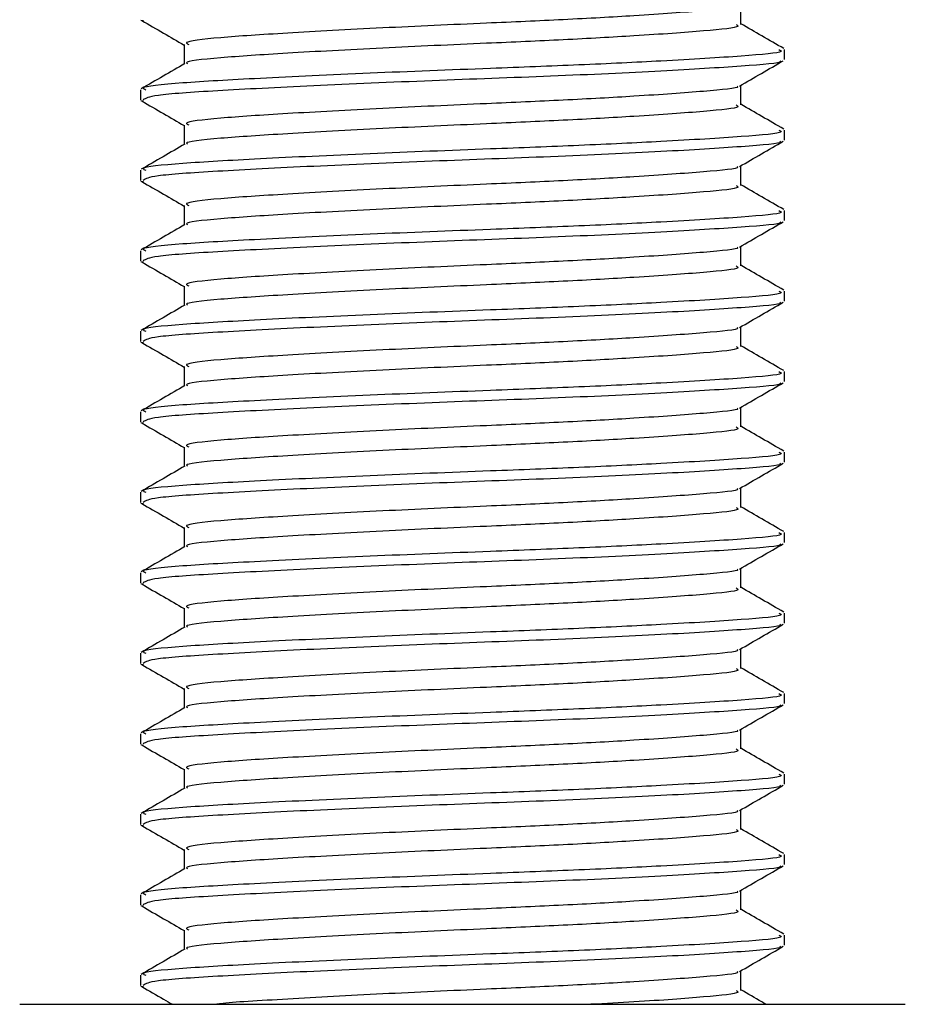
# Model space of a CAD drawing. Header units: millimetres. Extents: x 0 to 420, y 0 to 297.
# Tile 39 of 80: x 195.61 to 196.99, y 195.76 to 197.3. Entities that reach past the tile are written whole.
import ezdxf

# ---------------------------------------------------------------- set-up
doc = ezdxf.new("R2010")
doc.units = ezdxf.units.MM

msp = doc.modelspace()

# ---------------------------------------------------------------- linework, layer by layer
at = {"color": 7, "linetype": 'Continuous', "lineweight": 25}
for p, q in [((196.73762, 197.29178), (196.73762, 197.3224)), ((195.80115, 197.29856), (195.80539, 197.29786)), ((195.86845, 197.26036), (195.86845, 197.22985)), ((196.80563, 197.23685), (196.80563, 197.25256)), ((195.80044, 197.18977), (195.80044, 197.174)), ((196.73762, 197.16613), (196.73762, 197.19675)), ((195.80115, 197.17291), (195.80539, 197.17221)), ((195.86845, 197.13472), (195.86845, 197.10421)), ((196.80563, 197.11121), (196.80563, 197.12691)), ((196.73762, 197.04048), (196.73762, 197.07111)), ((195.80044, 197.06412), (195.80044, 197.04836)), ((195.80115, 197.04726), (195.80539, 197.04656)), ((195.86845, 197.00907), (195.86845, 196.97856)), ((196.80563, 196.98556), (196.80563, 197.00126)), ((196.73762, 196.91483), (196.73762, 196.94546)), ((195.80044, 196.93847), (195.80044, 196.92271)), ((195.80115, 196.92161), (195.80539, 196.92091)), ((195.86845, 196.88342), (195.86845, 196.85291)), ((196.80563, 196.85991), (196.80563, 196.87562)), ((195.80044, 196.81283), (195.80044, 196.79706)), ((196.73762, 196.78918), (196.73762, 196.81981)), ((195.80115, 196.79596), (195.80539, 196.79526)), ((195.86845, 196.75777), (195.86845, 196.72726)), ((196.80563, 196.73426), (196.80563, 196.74997)), ((195.80044, 196.68718), (195.80044, 196.67141)), ((196.73762, 196.66353), (196.73762, 196.69416)), ((195.80115, 196.67031), (195.80539, 196.66962)), ((195.86845, 196.63212), (195.86845, 196.60161)), ((196.80563, 196.60861), (196.80563, 196.62432)), ((195.80044, 196.56153), (195.80044, 196.54576)), ((196.73762, 196.53789), (196.73762, 196.56851)), ((195.80115, 196.54467), (195.80539, 196.54397)), ((195.86845, 196.50647), (195.86845, 196.47596)), ((196.80563, 196.48296), (196.80563, 196.49867)), ((196.73762, 196.41224), (196.73762, 196.44286)), ((195.80044, 196.43588), (195.80044, 196.42011)), ((195.80115, 196.41902), (195.80539, 196.41832)), ((195.86845, 196.38083), (195.86845, 196.35032)), ((196.80563, 196.35732), (196.80563, 196.37302)), ((196.73762, 196.28659), (196.73762, 196.31722)), ((195.80044, 196.31023), (195.80044, 196.29446)), ((195.80115, 196.29337), (195.80539, 196.29267)), ((195.86845, 196.25518), (195.86845, 196.22467)), ((196.80563, 196.23167), (196.80563, 196.24737)), ((196.73762, 196.16094), (196.73762, 196.19157)), ((195.80044, 196.18458), (195.80044, 196.16882)), ((195.80115, 196.16772), (195.80539, 196.16702)), ((195.86845, 196.12953), (195.86845, 196.09902)), ((196.80563, 196.10602), (196.80563, 196.12173)), ((195.80044, 196.05893), (195.80044, 196.04317)), ((196.73762, 196.03529), (196.73762, 196.06592)), ((195.80115, 196.04207), (195.80539, 196.04137)), ((195.86845, 196.00388), (195.86845, 195.97337)), ((196.80563, 195.98037), (196.80563, 195.99608)), ((195.80044, 195.93329), (195.80044, 195.91752)), ((196.73762, 195.90964), (196.73762, 195.94027)), ((195.80115, 195.91642), (195.80539, 195.91573)), ((195.86845, 195.87823), (195.86845, 195.84772)), ((196.80563, 195.85472), (196.80563, 195.87043)), ((195.80044, 195.80764), (195.80044, 195.79187)), ((196.73762, 195.784), (196.73762, 195.81462)), ((195.80115, 195.79078), (195.80539, 195.79008)), ((195.61197, 195.76229), (196.9941, 195.76229))]:
    msp.add_line(p, q, dxfattribs=at)
for points, knots in [([(196.73167, 197.32116), (196.73214, 197.3208), (196.73599, 197.31784), (196.68356, 197.31304), (196.58649, 197.30586), (196.46358, 197.29906), (196.32806, 197.29306), (196.17412, 197.28629), (196.02455, 197.27801), (195.91854, 197.27108), (195.86625, 197.26493), (195.87385, 197.26136), (195.87587, 197.26041)], [0, 0, 0, 0, 0.0170089, 0.1395429, 0.2651564, 0.3617182, 0.4550083, 0.5789794, 0.7064021, 0.8289037, 0.9545634, 1, 1, 1, 1]), ([(195.80237, 197.29784), (195.81375, 197.29126), (195.83578, 197.27851), (195.8578, 197.26575), (195.86845, 197.25958)], [0, 0, 0, 0, 0.5163558, 1, 1, 1, 1]), ([(196.72988, 197.29179), (196.73183, 197.29074), (196.73861, 197.28706), (196.68496, 197.2816), (196.5862, 197.27445), (196.46364, 197.26765), (196.32802, 197.26165), (196.17422, 197.25488), (196.02422, 197.24659), (195.91973, 197.23967), (195.86834, 197.23411), (195.8732, 197.23111), (195.8738, 197.23075)], [0, 0, 0, 0, 0.04909091, 0.17109626, 0.29616782, 0.39231299, 0.48520062, 0.60863681, 0.73550977, 0.85748287, 0.98260048, 1, 1, 1, 1]), ([(196.80439, 197.25401), (196.79301, 197.2606), (196.77075, 197.27348), (196.74849, 197.28638), (196.73762, 197.29268)], [0, 0, 0, 0, 0.5112595, 1, 1, 1, 1]), ([(196.79665, 197.25256), (196.79893, 197.25149), (196.80682, 197.24781), (196.74475, 197.24234), (196.63052, 197.23519), (196.48877, 197.22839), (196.33195, 197.22238), (196.15396, 197.21561), (195.98096, 197.20733), (195.8584, 197.20041), (195.79796, 197.19427), (195.80668, 197.19071), (195.80897, 197.18977)], [0, 0, 0, 0, 0.0482673, 0.1669875, 0.2886879, 0.3822403, 0.4726264, 0.5927373, 0.7161886, 0.8348774, 0.9566226, 1, 1, 1, 1]), ([(195.86994, 197.23072), (195.85856, 197.22413), (195.83581, 197.21095), (195.81306, 197.19778), (195.80168, 197.19119)], [0, 0, 0, 0, 0.4998987, 1, 1, 1, 1]), ([(196.79849, 197.23503), (196.7992, 197.23458), (196.80408, 197.23153), (196.74336, 197.22665), (196.62091, 197.21885), (196.44586, 197.21074), (196.2523, 197.20392), (196.06508, 197.19583), (195.91418, 197.18803), (195.81624, 197.18139), (195.80851, 197.17638), (195.80485, 197.174)], [0, 0, 0, 0, 0.020946, 0.1431057, 0.2683321, 0.3948123, 0.5164381, 0.6428345, 0.7681974, 0.8902633, 1, 1, 1, 1]), ([(196.73547, 197.19551), (196.74683, 197.20209), (196.76957, 197.21527), (196.79232, 197.22843), (196.80369, 197.23502)], [0, 0, 0, 0, 0.4999098, 1, 1, 1, 1]), ([(196.73167, 197.19551), (196.73214, 197.19515), (196.73599, 197.19219), (196.68356, 197.18739), (196.58649, 197.18021), (196.46358, 197.17342), (196.32806, 197.16741), (196.17412, 197.16064), (196.02455, 197.15236), (195.91854, 197.14543), (195.86625, 197.13928), (195.87385, 197.13571), (195.87587, 197.13476)], [0, 0, 0, 0, 0.0170089, 0.1395429, 0.2651564, 0.3617182, 0.4550083, 0.5789794, 0.7064021, 0.8289037, 0.9545634, 1, 1, 1, 1]), ([(195.80237, 197.17219), (195.81375, 197.16561), (195.83578, 197.15286), (195.8578, 197.1401), (195.86845, 197.13393)], [0, 0, 0, 0, 0.5163558, 1, 1, 1, 1]), ([(196.72988, 197.16614), (196.73183, 197.16509), (196.73861, 197.16141), (196.68496, 197.15596), (196.5862, 197.1488), (196.46364, 197.142), (196.32802, 197.136), (196.17422, 197.12923), (196.02422, 197.12094), (195.91973, 197.11402), (195.86834, 197.10846), (195.8732, 197.10546), (195.8738, 197.1051)], [0, 0, 0, 0, 0.04909091, 0.17109626, 0.29616782, 0.39231299, 0.48520062, 0.60863681, 0.73550977, 0.85748287, 0.98260048, 1, 1, 1, 1]), ([(196.80439, 197.12836), (196.79301, 197.13495), (196.77075, 197.14784), (196.74849, 197.16073), (196.73762, 197.16703)], [0, 0, 0, 0, 0.5112595, 1, 1, 1, 1]), ([(196.79665, 197.12691), (196.79893, 197.12585), (196.80682, 197.12216), (196.74475, 197.11669), (196.63052, 197.10954), (196.48877, 197.10274), (196.33195, 197.09673), (196.15396, 197.08997), (195.98096, 197.08168), (195.8584, 197.07476), (195.79796, 197.06862), (195.80668, 197.06506), (195.80897, 197.06412)], [0, 0, 0, 0, 0.0482673, 0.1669875, 0.2886879, 0.3822403, 0.4726264, 0.5927373, 0.7161886, 0.8348774, 0.9566226, 1, 1, 1, 1]), ([(195.86994, 197.10507), (195.85856, 197.09848), (195.83581, 197.0853), (195.81306, 197.07213), (195.80168, 197.06554)], [0, 0, 0, 0, 0.4998987, 1, 1, 1, 1]), ([(196.79849, 197.10938), (196.7992, 197.10894), (196.80408, 197.10588), (196.74336, 197.101), (196.62091, 197.0932), (196.44586, 197.08509), (196.2523, 197.07828), (196.06508, 197.07018), (195.91418, 197.06238), (195.81624, 197.05575), (195.80851, 197.05073), (195.80485, 197.04836)], [0, 0, 0, 0, 0.020946, 0.1431057, 0.2683321, 0.3948123, 0.5164381, 0.6428345, 0.7681974, 0.8902633, 1, 1, 1, 1]), ([(196.73547, 197.06986), (196.74683, 197.07645), (196.76957, 197.08962), (196.79232, 197.10278), (196.80369, 197.10937)], [0, 0, 0, 0, 0.4999098, 1, 1, 1, 1]), ([(196.73167, 197.06986), (196.73214, 197.0695), (196.73599, 197.06654), (196.68356, 197.06174), (196.58649, 197.05456), (196.46358, 197.04777), (196.32806, 197.04176), (196.17412, 197.03499), (196.02455, 197.02671), (195.91854, 197.01979), (195.86625, 197.01364), (195.87385, 197.01006), (195.87587, 197.00911)], [0, 0, 0, 0, 0.0170089, 0.1395429, 0.2651564, 0.3617182, 0.4550083, 0.5789794, 0.7064021, 0.8289037, 0.9545634, 1, 1, 1, 1]), ([(195.80237, 197.04654), (195.81375, 197.03996), (195.83578, 197.02721), (195.8578, 197.01445), (195.86845, 197.00828)], [0, 0, 0, 0, 0.5163558, 1, 1, 1, 1]), ([(196.72988, 197.0405), (196.73183, 197.03944), (196.73861, 197.03577), (196.68496, 197.03031), (196.5862, 197.02315), (196.46364, 197.01635), (196.32802, 197.01035), (196.17422, 197.00358), (196.02422, 196.9953), (195.91973, 196.98837), (195.86834, 196.98281), (195.8732, 196.97982), (195.8738, 196.97945)], [0, 0, 0, 0, 0.0490909, 0.1710963, 0.2961678, 0.392313, 0.4852006, 0.6086368, 0.7355098, 0.8574829, 0.9826005, 1, 1, 1, 1]), ([(196.80439, 197.00272), (196.79301, 197.0093), (196.77075, 197.02219), (196.74849, 197.03508), (196.73762, 197.04138)], [0, 0, 0, 0, 0.5112595, 1, 1, 1, 1]), ([(196.79665, 197.00126), (196.79893, 197.0002), (196.80682, 196.99651), (196.74475, 196.99104), (196.63052, 196.98389), (196.48877, 196.97709), (196.33195, 196.97108), (196.15396, 196.96432), (195.98096, 196.95603), (195.8584, 196.94911), (195.79796, 196.94297), (195.80668, 196.93941), (195.80897, 196.93847)], [0, 0, 0, 0, 0.0482673, 0.1669875, 0.2886879, 0.3822403, 0.4726264, 0.5927373, 0.7161886, 0.8348774, 0.9566226, 1, 1, 1, 1]), ([(195.86994, 196.97942), (195.85856, 196.97283), (195.83581, 196.95965), (195.81306, 196.94648), (195.80168, 196.93989)], [0, 0, 0, 0, 0.4998987, 1, 1, 1, 1]), ([(196.79849, 196.98373), (196.7992, 196.98329), (196.80408, 196.98024), (196.74336, 196.97535), (196.62091, 196.96755), (196.44586, 196.95944), (196.2523, 196.95263), (196.06508, 196.94453), (195.91418, 196.93674), (195.81624, 196.9301), (195.80851, 196.92508), (195.80485, 196.92271)], [0, 0, 0, 0, 0.020946, 0.1431057, 0.2683321, 0.3948123, 0.5164381, 0.6428345, 0.7681974, 0.8902633, 1, 1, 1, 1]), ([(196.73547, 196.94421), (196.74683, 196.9508), (196.76957, 196.96397), (196.79232, 196.97714), (196.80369, 196.98372)], [0, 0, 0, 0, 0.4999098, 1, 1, 1, 1]), ([(196.73167, 196.94422), (196.73214, 196.94385), (196.73599, 196.94089), (196.68356, 196.93609), (196.58649, 196.92891), (196.46358, 196.92212), (196.32806, 196.91611), (196.17412, 196.90935), (196.02455, 196.90106), (195.91854, 196.89414), (195.86625, 196.88799), (195.87385, 196.88441), (195.87587, 196.88346)], [0, 0, 0, 0, 0.0170089, 0.1395429, 0.2651564, 0.3617182, 0.4550083, 0.5789794, 0.7064021, 0.8289037, 0.9545634, 1, 1, 1, 1]), ([(195.80237, 196.9209), (195.81375, 196.91431), (195.83578, 196.90156), (195.8578, 196.8888), (195.86845, 196.88263)], [0, 0, 0, 0, 0.5163558, 1, 1, 1, 1]), ([(196.72988, 196.91485), (196.73183, 196.91379), (196.73861, 196.91012), (196.68496, 196.90466), (196.5862, 196.89751), (196.46364, 196.89071), (196.32802, 196.8847), (196.17422, 196.87793), (196.02422, 196.86965), (195.91973, 196.86273), (195.86834, 196.85716), (195.8732, 196.85417), (195.8738, 196.8538)], [0, 0, 0, 0, 0.0490909, 0.1710963, 0.2961678, 0.392313, 0.4852006, 0.6086368, 0.7355098, 0.8574829, 0.9826005, 1, 1, 1, 1]), ([(196.80439, 196.87707), (196.79301, 196.88365), (196.77075, 196.89654), (196.74849, 196.90943), (196.73762, 196.91573)], [0, 0, 0, 0, 0.5112595, 1, 1, 1, 1]), ([(196.79665, 196.87562), (196.79893, 196.87455), (196.80682, 196.87086), (196.74475, 196.86539), (196.63052, 196.85824), (196.48877, 196.85144), (196.33195, 196.84543), (196.15396, 196.83867), (195.98096, 196.83038), (195.8584, 196.82346), (195.79796, 196.81732), (195.80668, 196.81376), (195.80897, 196.81283)], [0, 0, 0, 0, 0.0482673, 0.1669875, 0.2886879, 0.3822403, 0.4726264, 0.5927373, 0.7161886, 0.8348774, 0.9566226, 1, 1, 1, 1]), ([(195.86994, 196.85377), (195.85856, 196.84718), (195.83581, 196.834), (195.81306, 196.82083), (195.80168, 196.81424)], [0, 0, 0, 0, 0.4998987, 1, 1, 1, 1]), ([(196.79849, 196.85809), (196.7992, 196.85764), (196.80408, 196.85459), (196.74336, 196.8497), (196.62091, 196.8419), (196.44586, 196.83379), (196.2523, 196.82698), (196.06508, 196.81888), (195.91418, 196.81109), (195.81624, 196.80445), (195.80851, 196.79943), (195.80485, 196.79706)], [0, 0, 0, 0, 0.020946, 0.1431057, 0.2683321, 0.3948123, 0.5164381, 0.6428345, 0.7681974, 0.8902633, 1, 1, 1, 1]), ([(196.73547, 196.81856), (196.74683, 196.82515), (196.76957, 196.83832), (196.79232, 196.85149), (196.80369, 196.85807)], [0, 0, 0, 0, 0.4999098, 1, 1, 1, 1]), ([(196.73167, 196.81857), (196.73214, 196.81821), (196.73599, 196.81524), (196.68356, 196.81044), (196.58649, 196.80327), (196.46358, 196.79647), (196.32806, 196.79046), (196.17412, 196.7837), (196.02455, 196.77541), (195.91854, 196.76849), (195.86625, 196.76234), (195.87385, 196.75876), (195.87587, 196.75781)], [0, 0, 0, 0, 0.0170089, 0.1395429, 0.2651564, 0.3617182, 0.4550083, 0.5789794, 0.7064021, 0.8289037, 0.9545634, 1, 1, 1, 1]), ([(195.80237, 196.79525), (195.81375, 196.78866), (195.83578, 196.77591), (195.8578, 196.76315), (195.86845, 196.75698)], [0, 0, 0, 0, 0.51635581, 1, 1, 1, 1]), ([(196.80439, 196.75142), (196.79301, 196.75801), (196.77075, 196.77089), (196.74849, 196.78378), (196.73762, 196.79008)], [0, 0, 0, 0, 0.51125952, 1, 1, 1, 1]), ([(196.72988, 196.7892), (196.73183, 196.78814), (196.73861, 196.78447), (196.68496, 196.77901), (196.5862, 196.77186), (196.46364, 196.76506), (196.32802, 196.75905), (196.17422, 196.75229), (196.02422, 196.744), (195.91973, 196.73708), (195.86834, 196.73151), (195.8732, 196.72852), (195.8738, 196.72815)], [0, 0, 0, 0, 0.0490909, 0.1710963, 0.2961678, 0.392313, 0.4852006, 0.6086368, 0.7355098, 0.8574829, 0.9826005, 1, 1, 1, 1]), ([(196.79665, 196.74997), (196.79893, 196.7489), (196.80682, 196.74521), (196.74475, 196.73975), (196.63052, 196.73259), (196.48877, 196.72579), (196.33195, 196.71979), (196.15396, 196.71302), (195.98096, 196.70473), (195.8584, 196.69781), (195.79796, 196.69168), (195.80668, 196.68811), (195.80897, 196.68718)], [0, 0, 0, 0, 0.0482673, 0.1669875, 0.2886879, 0.3822403, 0.4726264, 0.5927373, 0.7161886, 0.8348774, 0.9566226, 1, 1, 1, 1]), ([(196.79849, 196.73244), (196.7992, 196.73199), (196.80408, 196.72894), (196.74336, 196.72406), (196.62091, 196.71625), (196.44586, 196.70814), (196.2523, 196.70133), (196.06508, 196.69323), (195.91418, 196.68544), (195.81624, 196.6788), (195.80851, 196.67378), (195.80485, 196.67141)], [0, 0, 0, 0, 0.020946, 0.1431057, 0.2683321, 0.3948123, 0.5164381, 0.6428345, 0.7681974, 0.8902633, 1, 1, 1, 1]), ([(196.73547, 196.69292), (196.74683, 196.6995), (196.76957, 196.71267), (196.79232, 196.72584), (196.80369, 196.73242)], [0, 0, 0, 0, 0.4999098, 1, 1, 1, 1]), ([(195.86994, 196.72812), (195.85856, 196.72153), (195.83581, 196.70835), (195.81306, 196.69518), (195.80168, 196.68859)], [0, 0, 0, 0, 0.4998987, 1, 1, 1, 1]), ([(196.73167, 196.69292), (196.73214, 196.69256), (196.73599, 196.6896), (196.68356, 196.68479), (196.58649, 196.67762), (196.46358, 196.67082), (196.32806, 196.66481), (196.17412, 196.65805), (196.02455, 196.64976), (195.91854, 196.64284), (195.86625, 196.63669), (195.87385, 196.63311), (195.87587, 196.63216)], [0, 0, 0, 0, 0.0170089, 0.1395429, 0.2651564, 0.3617182, 0.4550083, 0.5789794, 0.7064021, 0.8289037, 0.9545634, 1, 1, 1, 1]), ([(195.80237, 196.6696), (195.81375, 196.66302), (195.83578, 196.65026), (195.8578, 196.63751), (195.86845, 196.63134)], [0, 0, 0, 0, 0.5163558, 1, 1, 1, 1]), ([(196.72988, 196.66355), (196.73183, 196.6625), (196.73861, 196.65882), (196.68496, 196.65336), (196.5862, 196.64621), (196.46364, 196.63941), (196.32802, 196.6334), (196.17422, 196.62664), (196.02422, 196.61835), (195.91973, 196.61143), (195.86834, 196.60586), (195.8732, 196.60287), (195.8738, 196.60251)], [0, 0, 0, 0, 0.0490909, 0.1710963, 0.2961678, 0.392313, 0.4852006, 0.6086368, 0.7355098, 0.8574829, 0.9826005, 1, 1, 1, 1]), ([(196.80439, 196.62577), (196.79301, 196.63236), (196.77075, 196.64524), (196.74849, 196.65814), (196.73762, 196.66444)], [0, 0, 0, 0, 0.5112595, 1, 1, 1, 1]), ([(196.79665, 196.62432), (196.79893, 196.62325), (196.80682, 196.61956), (196.74475, 196.6141), (196.63052, 196.60694), (196.48877, 196.60014), (196.33195, 196.59414), (196.15396, 196.58737), (195.98096, 196.57909), (195.8584, 196.57216), (195.79796, 196.56603), (195.80668, 196.56246), (195.80897, 196.56153)], [0, 0, 0, 0, 0.04826734, 0.16698745, 0.28868792, 0.3822403, 0.47262643, 0.59273734, 0.71618864, 0.8348774, 0.95662262, 1, 1, 1, 1]), ([(196.79849, 196.60679), (196.7992, 196.60634), (196.80408, 196.60329), (196.74336, 196.59841), (196.62091, 196.59061), (196.44586, 196.58249), (196.2523, 196.57568), (196.06508, 196.56758), (195.91418, 196.55979), (195.81624, 196.55315), (195.80851, 196.54814), (195.80485, 196.54576)], [0, 0, 0, 0, 0.020946, 0.1431057, 0.2683321, 0.3948123, 0.5164381, 0.6428345, 0.7681974, 0.8902633, 1, 1, 1, 1]), ([(196.73547, 196.56727), (196.74683, 196.57385), (196.76957, 196.58703), (196.79232, 196.60019), (196.80369, 196.60678)], [0, 0, 0, 0, 0.4999098, 1, 1, 1, 1]), ([(195.86994, 196.60248), (195.85856, 196.59589), (195.83581, 196.58271), (195.81306, 196.56953), (195.80168, 196.56295)], [0, 0, 0, 0, 0.4998987, 1, 1, 1, 1]), ([(196.73167, 196.56727), (196.73214, 196.56691), (196.73599, 196.56395), (196.68356, 196.55915), (196.58649, 196.55197), (196.46358, 196.54517), (196.32806, 196.53917), (196.17412, 196.5324), (196.02455, 196.52412), (195.91854, 196.51719), (195.86625, 196.51104), (195.87385, 196.50747), (195.87587, 196.50652)], [0, 0, 0, 0, 0.0170089, 0.1395429, 0.2651564, 0.3617182, 0.4550083, 0.5789794, 0.7064021, 0.8289037, 0.9545634, 1, 1, 1, 1]), ([(195.80237, 196.54395), (195.81375, 196.53737), (195.83578, 196.52462), (195.8578, 196.51186), (195.86845, 196.50569)], [0, 0, 0, 0, 0.5163558, 1, 1, 1, 1]), ([(196.72988, 196.5379), (196.73183, 196.53685), (196.73861, 196.53317), (196.68496, 196.52771), (196.5862, 196.52056), (196.46364, 196.51376), (196.32802, 196.50775), (196.17422, 196.50099), (196.02422, 196.4927), (195.91973, 196.48578), (195.86834, 196.48021), (195.8732, 196.47722), (195.8738, 196.47686)], [0, 0, 0, 0, 0.0490909, 0.1710963, 0.2961678, 0.392313, 0.4852006, 0.6086368, 0.7355098, 0.8574829, 0.9826005, 1, 1, 1, 1]), ([(196.80439, 196.50012), (196.79301, 196.50671), (196.77075, 196.51959), (196.74849, 196.53249), (196.73762, 196.53879)], [0, 0, 0, 0, 0.5112595, 1, 1, 1, 1]), ([(196.79665, 196.49867), (196.79893, 196.4976), (196.80682, 196.49392), (196.74475, 196.48845), (196.63052, 196.4813), (196.48877, 196.4745), (196.33195, 196.46849), (196.15396, 196.46172), (195.98096, 196.45344), (195.8584, 196.44652), (195.79796, 196.44038), (195.80668, 196.43682), (195.80897, 196.43588)], [0, 0, 0, 0, 0.0482673, 0.1669875, 0.2886879, 0.3822403, 0.4726264, 0.5927373, 0.7161886, 0.8348774, 0.9566226, 1, 1, 1, 1]), ([(195.86994, 196.47683), (195.85856, 196.47024), (195.83581, 196.45706), (195.81306, 196.44389), (195.80168, 196.4373)], [0, 0, 0, 0, 0.4998987, 1, 1, 1, 1]), ([(196.79849, 196.48114), (196.7992, 196.48069), (196.80408, 196.47764), (196.74336, 196.47276), (196.62091, 196.46496), (196.44586, 196.45685), (196.2523, 196.45003), (196.06508, 196.44194), (195.91418, 196.43414), (195.81624, 196.4275), (195.80851, 196.42249), (195.80485, 196.42011)], [0, 0, 0, 0, 0.020946, 0.1431057, 0.2683321, 0.3948123, 0.5164381, 0.6428345, 0.7681974, 0.8902633, 1, 1, 1, 1]), ([(196.73547, 196.44162), (196.74683, 196.4482), (196.76957, 196.46138), (196.79232, 196.47454), (196.80369, 196.48113)], [0, 0, 0, 0, 0.4999098, 1, 1, 1, 1]), ([(196.73167, 196.44162), (196.73214, 196.44126), (196.73599, 196.4383), (196.68356, 196.4335), (196.58649, 196.42632), (196.46358, 196.41953), (196.32806, 196.41352), (196.17412, 196.40675), (196.02455, 196.39847), (195.91854, 196.39154), (195.86625, 196.38539), (195.87385, 196.38182), (195.87587, 196.38087)], [0, 0, 0, 0, 0.0170089, 0.1395429, 0.2651564, 0.3617182, 0.4550083, 0.5789794, 0.7064021, 0.8289037, 0.9545634, 1, 1, 1, 1]), ([(195.80237, 196.4183), (195.81375, 196.41172), (195.83578, 196.39897), (195.8578, 196.38621), (195.86845, 196.38004)], [0, 0, 0, 0, 0.5163558, 1, 1, 1, 1]), ([(196.72988, 196.41225), (196.73183, 196.4112), (196.73861, 196.40752), (196.68496, 196.40207), (196.5862, 196.39491), (196.46364, 196.38811), (196.32802, 196.38211), (196.17422, 196.37534), (196.02422, 196.36705), (195.91973, 196.36013), (195.86834, 196.35457), (195.8732, 196.35157), (195.8738, 196.35121)], [0, 0, 0, 0, 0.0490909, 0.1710963, 0.2961678, 0.392313, 0.4852006, 0.6086368, 0.7355098, 0.8574829, 0.9826005, 1, 1, 1, 1]), ([(196.80439, 196.37447), (196.79301, 196.38106), (196.77075, 196.39395), (196.74849, 196.40684), (196.73762, 196.41314)], [0, 0, 0, 0, 0.5112595, 1, 1, 1, 1]), ([(196.79665, 196.37302), (196.79893, 196.37196), (196.80682, 196.36827), (196.74475, 196.3628), (196.63052, 196.35565), (196.48877, 196.34885), (196.33195, 196.34284), (196.15396, 196.33608), (195.98096, 196.32779), (195.8584, 196.32087), (195.79796, 196.31473), (195.80668, 196.31117), (195.80897, 196.31023)], [0, 0, 0, 0, 0.0482673, 0.1669875, 0.2886879, 0.3822403, 0.4726264, 0.5927373, 0.7161886, 0.8348774, 0.9566226, 1, 1, 1, 1]), ([(195.86994, 196.35118), (195.85856, 196.34459), (195.83581, 196.33141), (195.81306, 196.31824), (195.80168, 196.31165)], [0, 0, 0, 0, 0.4998987, 1, 1, 1, 1]), ([(196.79849, 196.35549), (196.7992, 196.35505), (196.80408, 196.35199), (196.74336, 196.34711), (196.62091, 196.33931), (196.44586, 196.3312), (196.2523, 196.32439), (196.06508, 196.31629), (195.91418, 196.30849), (195.81624, 196.30186), (195.80851, 196.29684), (195.80485, 196.29446)], [0, 0, 0, 0, 0.020946, 0.1431057, 0.2683321, 0.3948123, 0.5164381, 0.6428345, 0.7681974, 0.8902633, 1, 1, 1, 1]), ([(196.73547, 196.31597), (196.74683, 196.32256), (196.76957, 196.33573), (196.79232, 196.34889), (196.80369, 196.35548)], [0, 0, 0, 0, 0.4999098, 1, 1, 1, 1]), ([(196.73167, 196.31597), (196.73214, 196.31561), (196.73599, 196.31265), (196.68356, 196.30785), (196.58649, 196.30067), (196.46358, 196.29388), (196.32806, 196.28787), (196.17412, 196.2811), (196.02455, 196.27282), (195.91854, 196.2659), (195.86625, 196.25975), (195.87385, 196.25617), (195.87587, 196.25522)], [0, 0, 0, 0, 0.0170089, 0.1395429, 0.2651564, 0.3617182, 0.4550083, 0.5789794, 0.7064021, 0.8289037, 0.9545634, 1, 1, 1, 1]), ([(195.80237, 196.29265), (195.81375, 196.28607), (195.83578, 196.27332), (195.8578, 196.26056), (195.86845, 196.25439)], [0, 0, 0, 0, 0.5163558, 1, 1, 1, 1]), ([(196.72988, 196.28661), (196.73183, 196.28555), (196.73861, 196.28187), (196.68496, 196.27642), (196.5862, 196.26926), (196.46364, 196.26246), (196.32802, 196.25646), (196.17422, 196.24969), (196.02422, 196.24141), (195.91973, 196.23448), (195.86834, 196.22892), (195.8732, 196.22593), (195.8738, 196.22556)], [0, 0, 0, 0, 0.0490909, 0.1710963, 0.2961678, 0.392313, 0.4852006, 0.6086368, 0.7355098, 0.8574829, 0.9826005, 1, 1, 1, 1]), ([(196.80439, 196.24883), (196.79301, 196.25541), (196.77075, 196.2683), (196.74849, 196.28119), (196.73762, 196.28749)], [0, 0, 0, 0, 0.5112595, 1, 1, 1, 1]), ([(196.79665, 196.24737), (196.79893, 196.24631), (196.80682, 196.24262), (196.74475, 196.23715), (196.63052, 196.23), (196.48877, 196.2232), (196.33195, 196.21719), (196.15396, 196.21043), (195.98096, 196.20214), (195.8584, 196.19522), (195.79796, 196.18908), (195.80668, 196.18552), (195.80897, 196.18458)], [0, 0, 0, 0, 0.0482673, 0.1669875, 0.2886879, 0.3822403, 0.4726264, 0.5927373, 0.7161886, 0.8348774, 0.9566226, 1, 1, 1, 1]), ([(195.86994, 196.22553), (195.85856, 196.21894), (195.83581, 196.20576), (195.81306, 196.19259), (195.80168, 196.186)], [0, 0, 0, 0, 0.49989867, 1, 1, 1, 1]), ([(196.79849, 196.22984), (196.7992, 196.2294), (196.80408, 196.22635), (196.74336, 196.22146), (196.62091, 196.21366), (196.44586, 196.20555), (196.2523, 196.19874), (196.06508, 196.19064), (195.91418, 196.18285), (195.81624, 196.17621), (195.80851, 196.17119), (195.80485, 196.16882)], [0, 0, 0, 0, 0.020946, 0.1431057, 0.2683321, 0.3948123, 0.5164381, 0.6428345, 0.7681974, 0.8902633, 1, 1, 1, 1]), ([(196.73547, 196.19032), (196.74683, 196.19691), (196.76957, 196.21008), (196.79232, 196.22325), (196.80369, 196.22983)], [0, 0, 0, 0, 0.4999098, 1, 1, 1, 1]), ([(196.73167, 196.19033), (196.73214, 196.18996), (196.73599, 196.187), (196.68356, 196.1822), (196.58649, 196.17502), (196.46358, 196.16823), (196.32806, 196.16222), (196.17412, 196.15546), (196.02455, 196.14717), (195.91854, 196.14025), (195.86625, 196.1341), (195.87385, 196.13052), (195.87587, 196.12957)], [0, 0, 0, 0, 0.0170089, 0.1395429, 0.2651564, 0.3617182, 0.4550083, 0.5789794, 0.7064021, 0.8289037, 0.9545634, 1, 1, 1, 1]), ([(195.80237, 196.16701), (195.81375, 196.16042), (195.83578, 196.14767), (195.8578, 196.13491), (195.86845, 196.12874)], [0, 0, 0, 0, 0.5163558, 1, 1, 1, 1]), ([(196.72988, 196.16096), (196.73183, 196.1599), (196.73861, 196.15623), (196.68496, 196.15077), (196.5862, 196.14362), (196.46364, 196.13682), (196.32802, 196.13081), (196.17422, 196.12404), (196.02422, 196.11576), (195.91973, 196.10884), (195.86834, 196.10327), (195.8732, 196.10028), (195.8738, 196.09991)], [0, 0, 0, 0, 0.0490909, 0.1710963, 0.2961678, 0.392313, 0.4852006, 0.6086368, 0.7355098, 0.8574829, 0.9826005, 1, 1, 1, 1]), ([(196.80439, 196.12318), (196.79301, 196.12976), (196.77075, 196.14265), (196.74849, 196.15554), (196.73762, 196.16184)], [0, 0, 0, 0, 0.51125952, 1, 1, 1, 1]), ([(196.79665, 196.12173), (196.79893, 196.12066), (196.80682, 196.11697), (196.74475, 196.1115), (196.63052, 196.10435), (196.48877, 196.09755), (196.33195, 196.09154), (196.15396, 196.08478), (195.98096, 196.07649), (195.8584, 196.06957), (195.79796, 196.06343), (195.80668, 196.05987), (195.80897, 196.05893)], [0, 0, 0, 0, 0.0482673, 0.1669875, 0.2886879, 0.3822403, 0.4726264, 0.5927373, 0.7161886, 0.8348774, 0.9566226, 1, 1, 1, 1]), ([(195.86994, 196.09988), (195.85856, 196.09329), (195.83581, 196.08011), (195.81306, 196.06694), (195.80168, 196.06035)], [0, 0, 0, 0, 0.4998987, 1, 1, 1, 1]), ([(196.79849, 196.1042), (196.7992, 196.10375), (196.80408, 196.1007), (196.74336, 196.09581), (196.62091, 196.08801), (196.44586, 196.0799), (196.2523, 196.07309), (196.06508, 196.06499), (195.91418, 196.0572), (195.81624, 196.05056), (195.80851, 196.04554), (195.80485, 196.04317)], [0, 0, 0, 0, 0.020946, 0.1431057, 0.2683321, 0.3948123, 0.5164381, 0.6428345, 0.7681974, 0.8902633, 1, 1, 1, 1]), ([(196.73547, 196.06467), (196.74683, 196.07126), (196.76957, 196.08443), (196.79232, 196.0976), (196.80369, 196.10418)], [0, 0, 0, 0, 0.4999098, 1, 1, 1, 1]), ([(196.73167, 196.06468), (196.73214, 196.06432), (196.73599, 196.06135), (196.68356, 196.05655), (196.58649, 196.04938), (196.46358, 196.04258), (196.32806, 196.03657), (196.17412, 196.02981), (196.02455, 196.02152), (195.91854, 196.0146), (195.86625, 196.00845), (195.87385, 196.00487), (195.87587, 196.00392)], [0, 0, 0, 0, 0.0170089, 0.1395429, 0.2651564, 0.3617182, 0.4550083, 0.5789794, 0.7064021, 0.8289037, 0.9545634, 1, 1, 1, 1]), ([(195.80237, 196.04136), (195.81375, 196.03477), (195.83578, 196.02202), (195.8578, 196.00926), (195.86845, 196.00309)], [0, 0, 0, 0, 0.5163558, 1, 1, 1, 1]), ([(196.72988, 196.03531), (196.73183, 196.03425), (196.73861, 196.03058), (196.68496, 196.02512), (196.5862, 196.01797), (196.46364, 196.01117), (196.32802, 196.00516), (196.17422, 195.9984), (196.02422, 195.99011), (195.91973, 195.98319), (195.86834, 195.97762), (195.8732, 195.97463), (195.8738, 195.97426)], [0, 0, 0, 0, 0.04909091, 0.17109626, 0.29616782, 0.39231299, 0.48520062, 0.60863681, 0.73550977, 0.85748287, 0.98260048, 1, 1, 1, 1]), ([(196.80439, 195.99753), (196.79301, 196.00412), (196.77075, 196.017), (196.74849, 196.02989), (196.73762, 196.03619)], [0, 0, 0, 0, 0.5112595, 1, 1, 1, 1]), ([(196.79665, 195.99608), (196.79893, 195.99501), (196.80682, 195.99132), (196.74475, 195.98586), (196.63052, 195.9787), (196.48877, 195.9719), (196.33195, 195.9659), (196.15396, 195.95913), (195.98096, 195.95084), (195.8584, 195.94392), (195.79796, 195.93779), (195.80668, 195.93422), (195.80897, 195.93329)], [0, 0, 0, 0, 0.0482673, 0.1669875, 0.2886879, 0.3822403, 0.4726264, 0.5927373, 0.7161886, 0.8348774, 0.9566226, 1, 1, 1, 1]), ([(196.79849, 195.97855), (196.7992, 195.9781), (196.80408, 195.97505), (196.74336, 195.97017), (196.62091, 195.96236), (196.44586, 195.95425), (196.2523, 195.94744), (196.06508, 195.93934), (195.91418, 195.93155), (195.81624, 195.92491), (195.80851, 195.91989), (195.80485, 195.91752)], [0, 0, 0, 0, 0.020946, 0.1431057, 0.2683321, 0.3948123, 0.5164381, 0.6428345, 0.7681974, 0.8902633, 1, 1, 1, 1]), ([(196.73547, 195.93903), (196.74683, 195.94561), (196.76957, 195.95878), (196.79232, 195.97195), (196.80369, 195.97853)], [0, 0, 0, 0, 0.4999098, 1, 1, 1, 1]), ([(195.86994, 195.97423), (195.85856, 195.96764), (195.83581, 195.95446), (195.81306, 195.94129), (195.80168, 195.9347)], [0, 0, 0, 0, 0.4998987, 1, 1, 1, 1]), ([(196.73167, 195.93903), (196.73214, 195.93867), (196.73599, 195.93571), (196.68356, 195.9309), (196.58649, 195.92373), (196.46358, 195.91693), (196.32806, 195.91092), (196.17412, 195.90416), (196.02455, 195.89587), (195.91854, 195.88895), (195.86625, 195.8828), (195.87385, 195.87922), (195.87587, 195.87827)], [0, 0, 0, 0, 0.0170089, 0.1395429, 0.2651564, 0.3617182, 0.4550083, 0.5789794, 0.7064021, 0.8289037, 0.9545634, 1, 1, 1, 1]), ([(195.80237, 195.91571), (195.81375, 195.90912), (195.83578, 195.89637), (195.8578, 195.88362), (195.86845, 195.87745)], [0, 0, 0, 0, 0.51635581, 1, 1, 1, 1]), ([(196.72988, 195.90966), (196.73183, 195.90861), (196.73861, 195.90493), (196.68496, 195.89947), (196.5862, 195.89232), (196.46364, 195.88552), (196.32802, 195.87951), (196.17422, 195.87275), (196.02422, 195.86446), (195.91973, 195.85754), (195.86834, 195.85197), (195.8732, 195.84898), (195.8738, 195.84862)], [0, 0, 0, 0, 0.04909091, 0.17109626, 0.29616782, 0.39231299, 0.48520062, 0.60863681, 0.73550977, 0.85748287, 0.98260048, 1, 1, 1, 1]), ([(196.80439, 195.87188), (196.79301, 195.87847), (196.77075, 195.89135), (196.74849, 195.90425), (196.73762, 195.91055)], [0, 0, 0, 0, 0.5112595, 1, 1, 1, 1]), ([(196.79665, 195.87043), (196.79893, 195.86936), (196.80682, 195.86567), (196.74475, 195.86021), (196.63052, 195.85305), (196.48877, 195.84625), (196.33195, 195.84025), (196.15396, 195.83348), (195.98096, 195.8252), (195.8584, 195.81827), (195.79796, 195.81214), (195.80668, 195.80857), (195.80897, 195.80764)], [0, 0, 0, 0, 0.0482673, 0.1669875, 0.2886879, 0.3822403, 0.4726264, 0.5927373, 0.7161886, 0.8348774, 0.9566226, 1, 1, 1, 1]), ([(196.79849, 195.8529), (196.7992, 195.85245), (196.80408, 195.8494), (196.74336, 195.84452), (196.62091, 195.83672), (196.44586, 195.8286), (196.2523, 195.82179), (196.06508, 195.81369), (195.91418, 195.8059), (195.81624, 195.79926), (195.80851, 195.79425), (195.80485, 195.79187)], [0, 0, 0, 0, 0.020946, 0.1431057, 0.2683321, 0.3948123, 0.5164381, 0.6428345, 0.7681974, 0.8902633, 1, 1, 1, 1]), ([(196.73547, 195.81338), (196.74683, 195.81996), (196.76957, 195.83313), (196.79232, 195.8463), (196.80369, 195.85288)], [0, 0, 0, 0, 0.4999098, 1, 1, 1, 1]), ([(195.86994, 195.84859), (195.85856, 195.842), (195.83581, 195.82882), (195.81306, 195.81564), (195.80168, 195.80906)], [0, 0, 0, 0, 0.4998987, 1, 1, 1, 1]), ([(196.73167, 195.81338), (196.73214, 195.81302), (196.73599, 195.81006), (196.68356, 195.80526), (196.58651, 195.79808), (196.46352, 195.79128), (196.32828, 195.78527), (196.17294, 195.77852), (196.02899, 195.77019), (195.93979, 195.76543), (195.92138, 195.76259), (195.91938, 195.76229)], [0, 0, 0, 0, 0.020155, 0.1653535, 0.314201, 0.4286233, 0.5391689, 0.6860702, 0.8370616, 0.9822217, 1, 1, 1, 1]), ([(195.80237, 195.79006), (195.81375, 195.78348), (195.82974, 195.77422), (195.84573, 195.76496), (195.85034, 195.76229)], [0, 0, 0, 0, 0.7112717, 1, 1, 1, 1]), ([(196.72988, 195.78401), (196.73184, 195.78296), (196.73867, 195.77928), (196.68425, 195.77384), (196.59902, 195.76741), (196.52635, 195.76353), (196.50311, 195.76229)], [0, 0, 0, 0, 0.138297, 0.4820057, 0.8343523, 1, 1, 1, 1]), ([(196.77666, 195.76229), (196.77452, 195.76352), (196.76151, 195.77106), (196.74849, 195.7786), (196.73762, 195.7849)], [0, 0, 0, 0, 0.1641848, 1, 1, 1, 1])]:
    msp.add_open_spline(points, degree=3, knots=knots, dxfattribs=at)

doc.saveas('drawing.dxf')
